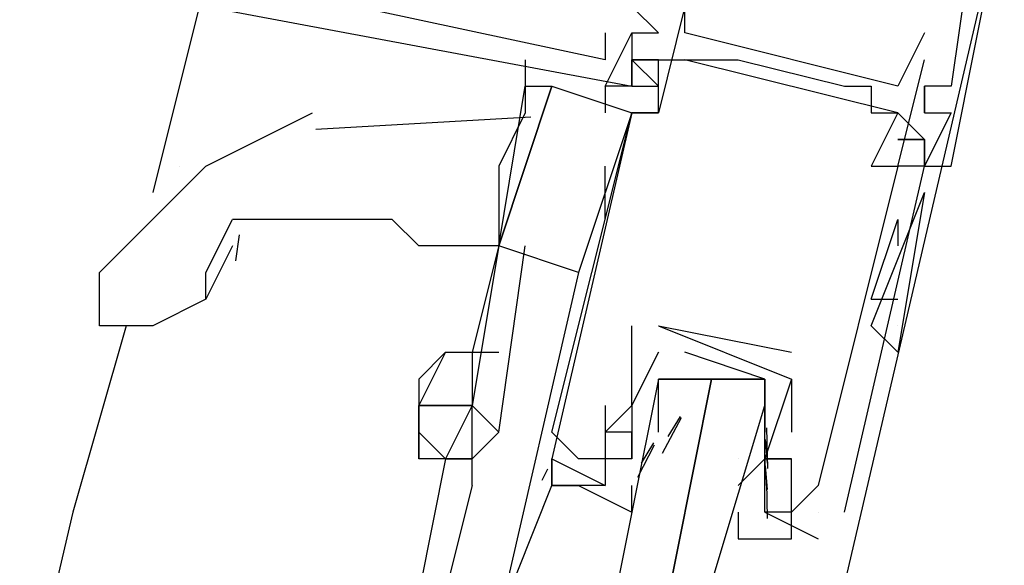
# Model space of a CAD drawing. Header units: feet. Extents: x -79 to 198, y -22 to 181.
# Tile 148 of 256: x 121.787 to 122.28, y 82.591 to 82.864. Entities that reach past the tile are written whole.
import ezdxf

# ---------------------------------------------------------------- set-up
doc = ezdxf.new("R2010")
doc.units = ezdxf.units.FT
doc.layers.add('A-LINEA', color=7, linetype='CONTINUOUS')

msp = doc.modelspace()

# ---------------------------------------------------------------- linework, layer by layer
at = {"layer": 'A-LINEA'}
for p, q in [((122.1867, 82.5244), (122.28, 82.9244)), ((121.88, 82.8844), (121.8533, 82.7778)), ((122.08, 82.8578), (122.08, 82.8578)), ((122.08, 82.8578), (122.08, 82.8578)), ((122.08, 82.8578), (122.08, 82.8578)), ((122.0933, 82.8578), (122.1067, 82.8578)), ((122.0933, 82.8578), (122.1067, 82.8578)), ((122.0933, 82.8578), (122.0933, 82.8578)), ((122.0933, 82.8578), (122.0933, 82.8578)), ((122.0933, 82.8578), (122.1067, 82.8578)), ((122.0933, 82.8578), (122.1067, 82.8578)), ((122.0933, 82.8578), (122.0933, 82.8578)), ((122.0933, 82.8578), (122.0933, 82.8578)), ((122.0933, 82.8578), (122.1067, 82.8578)), ((122.0933, 82.8578), (122.1067, 82.8578)), ((122.0933, 82.8578), (122.0933, 82.8578)), ((122.0933, 82.8578), (122.0933, 82.8578)), ((122.1067, 82.8578), (122.1067, 82.8578)), ((122.1067, 82.8578), (122.1067, 82.8578)), ((122.1067, 82.8578), (122.1067, 82.8578)), ((122.12, 82.8578), (122.12, 82.8578)), ((122.24, 82.8578), (122.24, 82.8578)), ((122.04, 82.8444), (122.04, 82.8311)), ((122.08, 82.8444), (122.08, 82.8444)), ((122.08, 82.8444), (122.08, 82.8444)), ((122.08, 82.8444), (122.08, 82.8444)), ((122.0933, 82.8444), (122.0933, 82.8444)), ((122.0933, 82.8444), (122.0933, 82.8444)), ((122.0933, 82.8444), (122.0933, 82.8444)), ((122.1067, 82.8444), (122.1067, 82.8444)), ((122.12, 82.8444), (122.12, 82.8444)), ((122.2267, 82.8178), (122.12, 82.8444)), ((122.2267, 82.8178), (122.12, 82.8444)), ((122.2267, 82.8178), (122.12, 82.8444)), ((122.1467, 82.8444), (122.1467, 82.8444)), ((122.24, 82.8444), (122.24, 82.8444)), ((122.08, 82.8311), (122.08, 82.8178)), ((122.08, 82.8311), (122.08, 82.8311)), ((122.08, 82.8311), (122.08, 82.8311)), ((122.08, 82.8311), (122.08, 82.8311)), ((122.0933, 82.8311), (122.1067, 82.8311)), ((122.0933, 82.8311), (122.0933, 82.8311)), ((122.0933, 82.8311), (122.0933, 82.8311)), ((122.0933, 82.8311), (122.1067, 82.8311)), ((122.0933, 82.8311), (122.0933, 82.8311)), ((122.0933, 82.8311), (122.0933, 82.8311)), ((122.0933, 82.8311), (122.1067, 82.8311)), ((122.0933, 82.8311), (122.0933, 82.8311)), ((122.0933, 82.8311), (122.0933, 82.8311)), ((122.2, 82.8311), (122.2, 82.8311)), ((122.2133, 82.8311), (122.2133, 82.8311)), ((122.2267, 82.8311), (122.2267, 82.8311)), ((122.24, 82.8311), (122.24, 82.8311)), ((122.24, 82.8311), (122.24, 82.8311)), ((122.24, 82.8311), (122.24, 82.8311)), ((122.24, 82.8178), (122.24, 82.8311)), ((122.2533, 82.8311), (122.2533, 82.8311)), ((122.2533, 82.8311), (122.2533, 82.8311)), ((122.2533, 82.8311), (122.2533, 82.8311)), ((122.0427, 82.8157), (121.935, 82.8095)), ((122.0933, 82.8178), (122.0667, 82.7378)), ((122.0933, 82.8178), (122.0933, 82.8178)), ((122.0933, 82.8178), (122.0933, 82.8178)), ((122.1067, 82.8178), (122.1067, 82.8178)), ((122.1067, 82.8178), (122.1067, 82.8178)), ((122.2133, 82.8178), (122.2133, 82.8178)), ((122.2267, 82.8178), (122.2267, 82.8178)), ((122.24, 82.8178), (122.24, 82.8178)), ((122.24, 82.8178), (122.24, 82.8178)), ((122.24, 82.8178), (122.24, 82.8178)), ((122.24, 82.8178), (122.24, 82.8178)), ((122.24, 82.8178), (122.24, 82.8178)), ((122.2533, 82.8178), (122.2533, 82.8178)), ((122.2533, 82.8178), (122.2533, 82.8178)), ((122.2533, 82.8178), (122.2533, 82.8178)), ((122.24, 82.8044), (122.2267, 82.8044)), ((122.24, 82.8044), (122.24, 82.8044)), ((122.24, 82.8044), (122.24, 82.8044)), ((122.24, 82.8044), (122.24, 82.8044)), ((122.24, 82.8044), (122.24, 82.8044)), ((121.8667, 82.7911), (121.8667, 82.7911)), ((122.08, 82.7644), (122.08, 82.7911)), ((122.2133, 82.7911), (122.2133, 82.7911)), ((122.2267, 82.7911), (122.2267, 82.7911)), ((122.2267, 82.7911), (122.2267, 82.7911)), ((122.24, 82.7911), (122.24, 82.7911)), ((122.24, 82.7911), (122.24, 82.7911)), ((122.24, 82.7911), (122.24, 82.7911)), ((122.24, 82.7911), (122.24, 82.7911)), ((122.24, 82.7911), (122.24, 82.7911)), ((122.24, 82.7911), (122.24, 82.7911)), ((122.24, 82.7911), (122.24, 82.7911)), ((122.2533, 82.7911), (122.2533, 82.7911)), ((122.2533, 82.7911), (122.2533, 82.7911)), ((122.2533, 82.7911), (122.2533, 82.7911)), ((122.2133, 82.7111), (122.24, 82.7778)), ((122.2133, 82.7111), (122.24, 82.7778)), ((122.24, 82.7778), (122.24, 82.7778)), ((122.2133, 82.7244), (122.2267, 82.7644)), ((122.2267, 82.7644), (122.2267, 82.7511)), ((121.8966, 82.7566), (121.8948, 82.7437)), ((121.8933, 82.7511), (121.88, 82.7244)), ((122.0267, 82.7511), (122.0133, 82.6978)), ((122.0267, 82.7511), (122.0267, 82.7511)), ((122.0267, 82.7511), (122.0267, 82.7511)), ((122.0267, 82.7511), (122.0267, 82.7511)), ((122.2133, 82.7244), (122.2267, 82.7244)), ((121.84, 82.7111), (121.8133, 82.6178)), ((122.0933, 82.7111), (122.0933, 82.7111)), ((122.1067, 82.7111), (122.1733, 82.6978)), ((122.1067, 82.7111), (122.1067, 82.7111)), ((122.1067, 82.7111), (122.1067, 82.7111)), ((122.2267, 82.7111), (122.2267, 82.7111)), ((122.1067, 82.6978), (122.1067, 82.6978)), ((122.1067, 82.6978), (122.1067, 82.6978)), ((122.1733, 82.6978), (122.1733, 82.6978)), ((122.1067, 82.6844), (122.1067, 82.6844)), ((122.1333, 82.6844), (122.1467, 82.6844)), ((122.1733, 82.6844), (122.1733, 82.6844)), ((122.1733, 82.6844), (122.1733, 82.6844)), ((122.08, 82.6711), (122.08, 82.6711)), ((122.0933, 82.6711), (122.0933, 82.6711)), ((122.0933, 82.6711), (122.0933, 82.6711)), ((122.1067, 82.6711), (122.1067, 82.6711)), ((122.1087, 82.6473), (122.1183, 82.6652)), ((122.1115, 82.6556), (122.1177, 82.6657)), ((122.0533, 82.6578), (122.0533, 82.6578)), ((122.08, 82.6578), (122.08, 82.6578)), ((122.0933, 82.6578), (122.0933, 82.6578)), ((122.0933, 82.6444), (122.0933, 82.6578)), ((122.1067, 82.6578), (122.1067, 82.6578)), ((122.16, 82.6578), (122.16, 82.6578)), ((122.1609, 82.66), (122.1614, 82.6396)), ((122.1733, 82.6578), (122.1733, 82.6578)), ((122.0964, 82.6352), (122.1048, 82.6515)), ((122.0982, 82.6422), (122.1044, 82.6524)), ((122.1601, 82.6542), (122.1612, 82.6423)), ((122, 82.6444), (121.9867, 82.5778)), ((122, 82.6444), (122, 82.6444)), ((122.0533, 82.6444), (122.0533, 82.6444)), ((122.0667, 82.6444), (122.0667, 82.6444)), ((122.08, 82.6444), (122.08, 82.6444)), ((122.0933, 82.6444), (122.0933, 82.6444)), ((122.16, 82.6444), (122.1467, 82.6311)), ((122.1467, 82.6444), (122.1467, 82.6444)), ((122.16, 82.6444), (122.16, 82.6444)), ((122.16, 82.6444), (122.16, 82.6444)), ((122.1733, 82.6444), (122.1733, 82.6444)), ((122.1733, 82.6444), (122.1733, 82.6444)), ((122.0485, 82.6338), (122.0512, 82.6394)), ((122.0485, 82.6338), (122.0512, 82.6394)), ((122.0485, 82.6338), (122.0512, 82.6394)), ((122.1601, 82.6409), (122.1612, 82.629)), ((122.1608, 82.6329), (122.1611, 82.6146)), ((122.0133, 82.6311), (122, 82.5778)), ((122.08, 82.6311), (122.08, 82.6311)), ((122.1467, 82.6311), (122.1467, 82.6311)), ((122.16, 82.6311), (122.16, 82.6311)), ((122.1867, 82.6311), (122.1867, 82.6311)), ((121.8133, 82.6178), (121.1067, 79.6178)), ((122.16, 82.6178), (122.1867, 82.6044)), ((122.16, 82.6178), (122.16, 82.6178)), ((122.1733, 82.6178), (122.1733, 82.6178)), ((122.1867, 82.6178), (122.1867, 82.6178)), ((122.2, 82.6178), (122.2, 82.6178)), ((122.1867, 82.6044), (122.1867, 82.6044))]:
    msp.add_line(p, q, dxfattribs=at)
for points in [[(122.08, 82.8578), (122.08, 82.8444), (121.8933, 82.8844), (121.92, 83.0044), (121.9867, 82.9911), (121.9867, 82.9778)], [(122.08, 82.8578), (122.08, 82.8444), (121.8933, 82.8844), (121.92, 83.0044), (121.9867, 82.9911), (121.9867, 82.9778)], [(122.08, 82.8578), (122.08, 82.8444), (121.8933, 82.8844), (121.92, 83.0044), (121.9867, 82.9911), (121.9867, 82.9778)], [(122.2667, 82.9244), (122.2533, 82.8311), (122.24, 82.8311), (122.24, 82.8178), (122.2533, 82.8178), (122.24, 82.7911), (122.24, 82.8044), (122.24, 82.7911), (122.2533, 82.7911), (122.28, 82.9244)], [(122.2667, 82.9244), (122.2533, 82.8311), (122.24, 82.8311), (122.24, 82.8178), (122.2533, 82.8178), (122.24, 82.7911), (122.24, 82.8044), (122.24, 82.7911), (122.2533, 82.7911), (122.28, 82.9244)], [(122.2667, 82.9244), (122.2533, 82.8311), (122.24, 82.8311), (122.24, 82.8178), (122.2533, 82.8178), (122.24, 82.7911), (122.24, 82.8044), (122.24, 82.7911), (122.2533, 82.7911), (122.28, 82.9244)], [(122.24, 82.8578), (122.2267, 82.8311), (122.12, 82.8578), (122.12, 82.8844)], [(121.88, 82.8711), (122.0933, 82.8311), (122.0933, 82.8444), (122.0933, 82.8311), (122.08, 82.8311), (122.0933, 82.8578), (122.1067, 82.8578), (122.0933, 82.8711)], [(121.88, 82.8711), (122.0933, 82.8311), (122.0933, 82.8444), (122.0933, 82.8311), (122.08, 82.8311), (122.0933, 82.8578), (122.1067, 82.8578), (122.0933, 82.8711)], [(121.88, 82.8711), (122.0933, 82.8311), (122.0933, 82.8444), (122.0933, 82.8311), (122.08, 82.8311), (122.0933, 82.8578), (122.1067, 82.8578), (122.0933, 82.8711)], [(122.12, 82.8711), (122.1067, 82.8178), (122.0933, 82.8178)], [(122.0933, 82.8311), (122.08, 82.8311), (122.0933, 82.8578), (122.0933, 82.8578), (122.0933, 82.8311), (122.0933, 82.8444)], [(122.0933, 82.8311), (122.08, 82.8311), (122.0933, 82.8578), (122.0933, 82.8578), (122.0933, 82.8311), (122.0933, 82.8444)], [(122.0933, 82.8311), (122.08, 82.8311), (122.0933, 82.8578), (122.0933, 82.8578), (122.0933, 82.8311), (122.0933, 82.8444)], [(122.0533, 82.6578), (122.0933, 82.8178), (122.1067, 82.8178), (122.1067, 82.8444), (122.12, 82.8444), (122.1467, 82.8444), (122.2, 82.8311), (122.2133, 82.8311), (122.2133, 82.8178), (122.2267, 82.8178), (122.2133, 82.7911), (122.2267, 82.7911), (122.1867, 82.6311), (122.1733, 82.6178), (122.1733, 82.6444), (122.1733, 82.6444)], [(122.1067, 82.8444), (122.0933, 82.8444), (122.1067, 82.8444)], [(122.1067, 82.8311), (122.0933, 82.8444), (122.1067, 82.8311)], [(122.0933, 82.8444), (122.1067, 82.8444), (122.0933, 82.8444), (122.1067, 82.8311)], [(122.1067, 82.8444), (122.0933, 82.8444), (122.1067, 82.8444)], [(122.1067, 82.8311), (122.0933, 82.8444), (122.1067, 82.8311)], [(122.0933, 82.8444), (122.1067, 82.8444), (122.0933, 82.8444), (122.1067, 82.8311)], [(122.1067, 82.8444), (122.0933, 82.8444), (122.1067, 82.8444)], [(122.1067, 82.8311), (122.0933, 82.8444), (122.1067, 82.8311)], [(122.0933, 82.8444), (122.1067, 82.8444), (122.0933, 82.8444), (122.1067, 82.8311)], [(122.2, 82.6178), (122.24, 82.7911), (122.2267, 82.7911), (122.24, 82.8444)], [(122.04, 82.8311), (122.04, 82.8178), (122.0267, 82.7911), (122.0267, 82.7644), (122.0267, 82.7511), (122.0267, 82.7511), (122.0133, 82.6978)], [(122.0667, 82.7378), (122.0267, 82.7511), (122.0533, 82.8311), (122.0933, 82.8178)], [(122.0267, 82.7511), (122.0267, 82.7511), (122.04, 82.8311), (122.0533, 82.8311), (122.0267, 82.7511), (122.0267, 82.7511), (122.0267, 82.7511)], [(121.8267, 82.7244), (121.8267, 82.7378), (121.84, 82.7511), (121.88, 82.7911), (121.9333, 82.8178)], [(122.0933, 82.8178), (122.0533, 82.6444), (122.08, 82.6311)], [(122.24, 82.8044), (122.2267, 82.8178), (122.24, 82.8044), (122.2267, 82.8044)], [(122.24, 82.8178), (122.24, 82.8178), (122.24, 82.8178)], [(122.24, 82.7911), (122.24, 82.7911), (122.2533, 82.8178), (122.2533, 82.8178), (122.24, 82.7911)], [(122.2267, 82.8044), (122.24, 82.8044), (122.2267, 82.8044)], [(122.24, 82.7778), (122.24, 82.7778), (122.2267, 82.6978), (122.2133, 82.7111)], [(121.88, 82.7244), (121.88, 82.7378), (121.8933, 82.7644)], [(122.0267, 82.7511), (122, 82.7511), (121.9867, 82.7511), (121.9733, 82.7644), (121.96, 82.7644), (121.9467, 82.7644), (121.9333, 82.7644), (121.92, 82.7644), (121.9067, 82.7644), (121.8933, 82.7644)], [(122.0267, 82.7511), (122.0133, 82.6711), (122.0267, 82.6578), (122.04, 82.7511)], [(122.0667, 82.7378), (122.0267, 82.5644), (122.0533, 82.6311), (122.0667, 82.6311), (122.0667, 82.6311)], [(121.88, 82.7244), (121.8533, 82.7111), (121.8267, 82.7111), (121.8267, 82.7244)], [(122.0933, 82.6711), (122.0933, 82.6711), (122.0933, 82.7111)], [(122.1067, 82.7111), (122.1733, 82.6844), (122.16, 82.6444), (122.1733, 82.6444), (122.16, 82.6444), (122.16, 82.6311)], [(121.9867, 82.6844), (122, 82.6978), (122.0133, 82.6978), (122.0267, 82.6978)], [(122, 82.6978), (121.9867, 82.6711), (122.0133, 82.6711)], [(122.0133, 82.6978), (122.0133, 82.6711), (122.0133, 82.6711), (122.0133, 82.6711)], [(122.1067, 82.6978), (122.0933, 82.6711), (122.0933, 82.6578), (122.0933, 82.6444), (122.08, 82.6444), (122.08, 82.6311), (122.0667, 82.6311), (122.0933, 82.6178), (122.0933, 82.6311)], [(122.0933, 82.6578), (122.08, 82.6578), (122.0933, 82.6711), (122.1067, 82.6978)], [(122.1467, 82.6178), (122.1467, 82.6044), (122.1733, 82.6044), (122.1733, 82.6178), (122.16, 82.6178), (122.16, 82.6311), (122.16, 82.6444), (122.16, 82.6578), (122.16, 82.6844), (122.12, 82.6978)], [(121.9867, 82.6844), (121.9867, 82.6711), (121.9867, 82.6711)], [(122.12, 82.5378), (122.16, 82.6711), (122.16, 82.6844), (122.1467, 82.6844), (122.1333, 82.6844), (122.1067, 82.5511), (122.1333, 82.6844), (122.12, 82.6844), (122.1067, 82.6844), (122.08, 82.5511)], [(122.1067, 82.6578), (122.1067, 82.6711), (122.1067, 82.6844), (122.16, 82.6844), (122.16, 82.6578)], [(122.1733, 82.6844), (122.1733, 82.6844), (122.1733, 82.6578)], [(122.0133, 82.6711), (121.9867, 82.6711), (121.9867, 82.6578), (122, 82.6444)], [(121.9867, 82.6578), (121.9867, 82.6578), (121.9867, 82.6711), (121.9867, 82.6711), (121.9867, 82.6711), (121.9867, 82.6711)], [(122, 82.6444), (122.0133, 82.6444), (122.0133, 82.6711), (122, 82.6444)], [(122.08, 82.6711), (122.08, 82.6444), (122.0667, 82.6444), (122.0533, 82.6578)], [(122.0133, 82.6311), (122.0133, 82.6444), (122, 82.6444), (121.9867, 82.6444), (121.9867, 82.6578)], [(121.9867, 82.6578), (121.9867, 82.6578), (121.9867, 82.6444)], [(122.0133, 82.6444), (122.0133, 82.6444), (122.0267, 82.6578)], [(122.0133, 82.6311), (122.0133, 82.6444), (122.0133, 82.6444)], [(122.0533, 82.6311), (122.0533, 82.6444), (122.0533, 82.6311), (122.0667, 82.6311)], [(122.0533, 82.6311), (122.0533, 82.6444), (122.0533, 82.6311), (122.0667, 82.6311)], [(122.0533, 82.6311), (122.0533, 82.6444), (122.0533, 82.6311), (122.0667, 82.6311)], [(122.0667, 82.6311), (122.0667, 82.6311), (122.0533, 82.6311)], [(122.0667, 82.6311), (122.0667, 82.6311), (122.0533, 82.6311)]]:
    msp.add_lwpolyline(points, dxfattribs=at)

doc.saveas('drawing.dxf')
